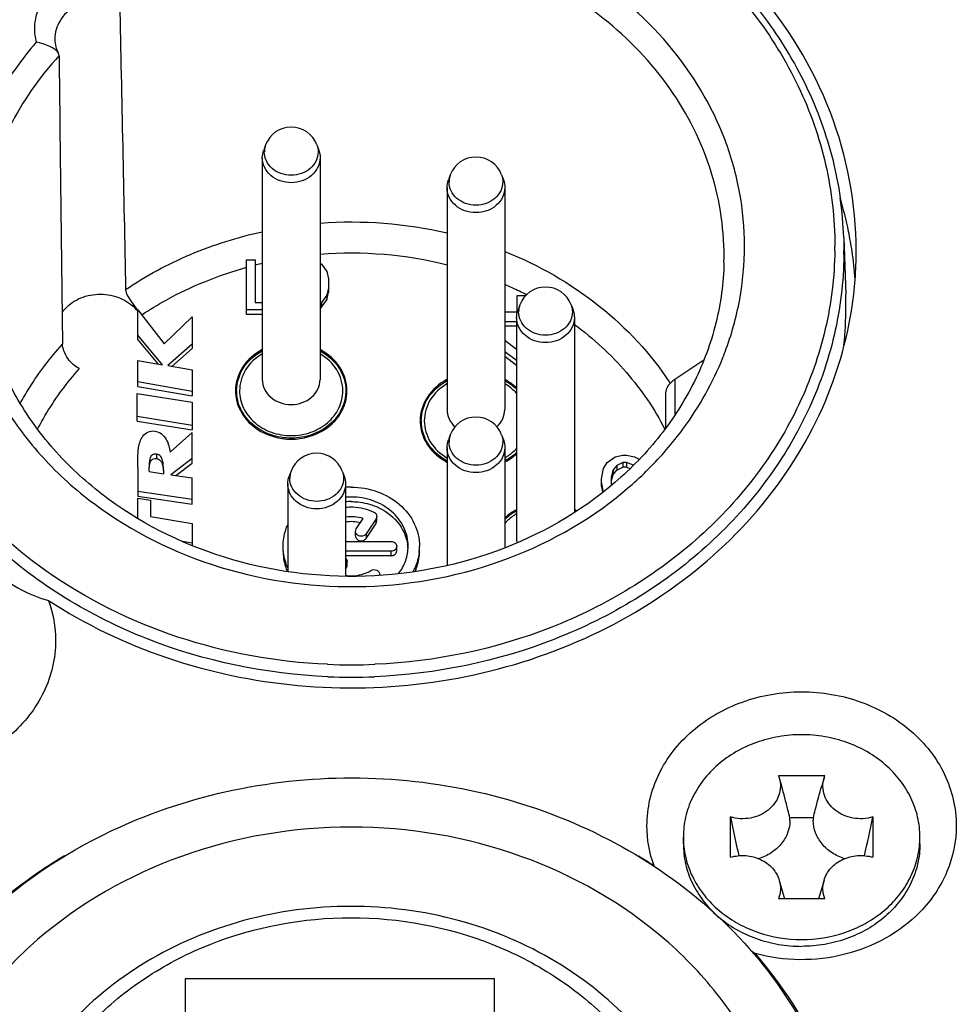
# Model space of a CAD drawing. Header units: millimetres. Extents: x 0 to 420, y 0 to 297.
# Tile 107 of 114: x 357.29 to 361.41, y 191.12 to 195.45. Entities that reach past the tile are written whole.
import ezdxf

# ---------------------------------------------------------------- set-up
doc = ezdxf.new("R2010")
doc.units = ezdxf.units.MM
doc.header["$LTSCALE"] = 23.1
doc.layers.get('0').update_dxf_attribs({"linetype": 'CONTINUOUS'})
doc.layers.add('02___PRT_ALL_AXES', color=7, linetype='CONTINUOUS')

msp = doc.modelspace()

# ---------------------------------------------------------------- linework, layer by layer
at = {"color": 7, "linetype": 'CONTINUOUS'}
for p, q in [((358.3736, 194.8978), (358.3652, 194.8751)), ((358.5986, 194.8978), (358.6071, 194.8751)), ((358.3591, 194.8415), (358.3591, 193.8661)), ((358.6131, 194.8415), (358.6131, 193.8661)), ((359.1856, 194.7662), (359.1772, 194.7435)), ((359.4106, 194.7662), (359.4191, 194.7435)), ((359.1711, 194.7099), (359.1711, 193.7345)), ((359.4251, 194.7099), (359.4251, 193.7345)), ((360.9152, 194.49), (360.9239, 194.2398)), ((360.9152, 194.49), (360.9161, 194.4333)), ((358.2901, 194.1521), (358.2901, 194.393)), ((358.2901, 194.393), (358.3284, 194.393)), ((358.3284, 194.393), (358.3284, 194.2046)), ((358.6131, 194.3775), (358.6195, 194.3735)), ((358.6195, 194.3735), (358.6425, 194.341)), ((358.6425, 194.341), (358.6501, 194.3085)), ((358.6501, 194.3085), (358.6501, 194.2496)), ((358.6501, 194.2696), (358.6425, 194.2371)), ((358.6425, 194.2371), (358.6195, 194.2046)), ((358.6195, 194.1846), (358.6425, 194.2171)), ((358.6425, 194.2171), (358.6501, 194.2496)), ((358.6425, 194.2371), (358.6425, 194.2171)), ((359.4799, 194.1635), (359.4799, 194.2356)), ((359.4799, 194.2356), (359.5177, 194.2356)), ((360.9249, 194.1829), (360.9239, 194.2398)), ((357.8115, 194.0411), (357.8115, 194.1723)), ((357.8115, 194.1723), (357.9279, 194.0224)), ((358.3591, 194.1721), (358.2901, 194.1721)), ((358.3284, 194.2046), (358.3591, 194.2046)), ((358.6195, 194.2046), (358.6131, 194.2006)), ((358.6131, 194.1806), (358.6195, 194.1846)), ((358.6195, 194.2046), (358.6195, 194.1846)), ((359.4916, 194.1946), (359.4832, 194.1719)), ((359.7166, 194.1946), (359.7251, 194.1719)), ((357.9279, 194.0224), (358.0501, 194.1414)), ((358.0501, 194.1414), (358.0501, 194.0023)), ((358.3591, 194.1521), (358.2901, 194.1521)), ((359.4251, 194.1635), (359.4799, 194.1635)), ((359.4771, 194.1383), (359.4771, 193.1629)), ((359.7311, 194.1383), (359.7311, 193.2818)), ((359.4771, 194.1202), (359.4251, 194.1202)), ((359.4771, 194.1002), (359.4251, 194.1002)), ((357.9197, 193.9313), (357.8115, 194.0611)), ((357.8115, 194.0411), (357.9002, 193.9348)), ((358.0501, 194.0223), (357.9431, 193.9272)), ((357.9619, 193.9239), (358.0501, 194.0023)), ((359.4251, 194.0391), (359.4771, 193.9996)), ((359.4771, 193.9491), (359.4251, 193.9883)), ((359.4251, 193.9683), (359.4771, 193.9291)), ((357.8115, 193.8361), (357.8115, 193.9505)), ((357.8115, 193.9505), (357.9197, 193.9313)), ((357.9431, 193.9272), (358.0501, 193.9082)), ((360.3003, 193.9512), (360.1725, 193.8664)), ((358.0501, 193.9082), (358.0501, 193.7938)), ((358.0501, 193.8138), (357.8115, 193.8561)), ((357.8115, 193.8361), (358.0501, 193.7938)), ((360.1512, 193.8511), (360.1521, 193.8498)), ((360.1512, 193.8511), (360.1521, 193.8498)), ((360.1725, 193.8664), (360.1725, 193.7111)), ((357.8091, 193.6837), (357.8091, 193.8052)), ((357.8091, 193.8052), (358.0501, 193.766)), ((358.2461, 193.8161), (358.2461, 193.7758)), ((358.7261, 193.8161), (358.7261, 193.7758)), ((360.1322, 193.8062), (360.1322, 193.6522)), ((358.0501, 193.766), (358.0501, 193.6445)), ((358.0501, 193.6645), (357.8091, 193.7037)), ((357.8091, 193.6837), (358.0501, 193.6445)), ((359.0581, 193.6845), (359.0581, 193.6442)), ((357.9539, 193.5463), (358.0501, 193.6335)), ((358.0501, 193.4986), (358.0501, 193.6335)), ((359.1856, 193.623), (359.1772, 193.6003)), ((359.4106, 193.623), (359.4191, 193.6003)), ((359.1711, 193.5667), (359.1711, 193.0488)), ((359.4251, 193.5667), (359.4251, 193.1267)), ((357.8945, 193.5383), (357.8945, 193.5183)), ((359.8757, 193.501), (359.9097, 193.5269)), ((359.9097, 193.5269), (359.9437, 193.5334)), ((359.9437, 193.5334), (359.9608, 193.5334)), ((359.9608, 193.5334), (359.9948, 193.5269)), ((359.9948, 193.5269), (360.0162, 193.5161)), ((357.8115, 193.4798), (357.8115, 193.3536)), ((357.8615, 193.4612), (357.8615, 193.4815)), ((358.0501, 193.5186), (357.9567, 193.4472)), ((357.9786, 193.4439), (358.0501, 193.4986)), ((359.8586, 193.475), (359.8757, 193.501)), ((359.9182, 193.488), (359.9012, 193.4685)), ((359.9437, 193.501), (359.9182, 193.488)), ((359.9182, 193.488), (359.9182, 193.468)), ((359.9182, 193.468), (359.9437, 193.481)), ((359.9437, 193.501), (359.9437, 193.481)), ((359.9608, 193.501), (359.9437, 193.501)), ((359.9608, 193.481), (359.9437, 193.481)), ((359.9608, 193.501), (359.9608, 193.481)), ((359.991, 193.4894), (359.9608, 193.501)), ((359.9608, 193.481), (359.9764, 193.475)), ((357.8615, 193.4612), (357.9243, 193.4519)), ((357.9243, 193.4707), (357.9243, 193.4519)), ((357.9567, 193.4472), (358.0501, 193.4333)), ((358.4856, 193.4637), (358.4772, 193.441)), ((358.7106, 193.4637), (358.7191, 193.441)), ((359.8501, 193.4295), (359.8586, 193.475)), ((359.9012, 193.4685), (359.8927, 193.436)), ((359.8927, 193.416), (359.9012, 193.4485)), ((359.8927, 193.436), (359.8927, 193.41)), ((359.9012, 193.4685), (359.9012, 193.4485)), ((359.9012, 193.4485), (359.9182, 193.468)), ((358.0501, 193.3182), (358.0501, 193.4333)), ((358.4711, 193.4074), (358.4711, 193.0219)), ((358.7251, 193.4074), (358.7251, 193.0014)), ((359.8501, 193.3965), (359.8501, 193.4295)), ((359.8586, 193.3711), (359.8501, 193.4165)), ((359.8501, 193.3965), (359.8551, 193.3702)), ((359.8927, 193.41), (359.895, 193.4012)), ((358.0501, 193.3382), (357.8115, 193.3736)), ((357.8115, 193.3536), (358.0501, 193.3182)), ((357.8115, 193.2549), (357.8115, 193.3447)), ((357.8115, 193.3447), (357.8679, 193.3353)), ((357.8679, 193.3353), (357.8679, 193.2639)), ((357.8679, 193.2639), (358.0501, 193.2336)), ((358.8626, 193.2442), (358.8626, 193.2642)), ((358.0501, 193.2336), (358.0501, 193.1365)), ((358.7722, 193.2094), (358.8024, 193.2547)), ((358.8593, 193.2533), (358.8155, 193.1877)), ((358.8155, 193.1677), (358.8593, 193.2333)), ((358.8593, 193.2333), (358.8593, 193.2533)), ((358.7689, 193.1785), (358.7689, 193.1985)), ((358.8155, 193.1877), (358.8155, 193.1677)), ((358.0501, 193.1466), (358.0079, 193.1536)), ((358.7251, 193.1546), (358.9251, 193.1546)), ((358.9501, 193.1129), (358.9501, 193.1329)), ((358.9251, 193.1113), (358.7251, 193.1113)), ((358.9251, 193.0913), (358.7251, 193.0913)), ((358.9251, 193.0913), (358.9251, 193.1113)), ((358.7281, 193.0566), (358.7249, 193.0518)), ((358.7281, 193.0366), (358.7281, 193.0566)), ((358.7315, 193.0475), (358.7315, 193.0675)), ((358.7251, 193.0321), (358.7281, 193.0366)), ((358.6463, 192.6139), (358.6445, 192.614)), ((358.6463, 192.6152), (358.6446, 192.6152)), ((358.8556, 192.615), (358.8539, 192.615)), ((358.8556, 192.614), (358.854, 192.6139)), ((360.6279, 192.1255), (360.6317, 192.1144)), ((360.6279, 192.1255), (360.8323, 192.1255)), ((360.6317, 192.1144), (360.6417, 192.0798)), ((360.8285, 192.1144), (360.8185, 192.0798)), ((360.8285, 192.1144), (360.8323, 192.1255)), ((360.4167, 191.7656), (360.4167, 191.9426)), ((360.7817, 191.939), (360.6786, 191.939)), ((361.0435, 191.9426), (361.0435, 191.7656)), ((360.2101, 191.8241), (360.2101, 191.8541)), ((361.2501, 191.8241), (361.2501, 191.8541)), ((360.6317, 191.6641), (360.6553, 191.5827)), ((360.8285, 191.6641), (360.805, 191.5827)), ((360.8323, 191.5827), (360.6279, 191.5827)), ((358.0201, 191.2313), (358.0201, 189.1875)), ((359.3801, 191.2313), (358.0201, 191.2313)), ((359.3801, 189.1875), (359.3801, 191.2313))]:
    msp.add_line(p, q, dxfattribs=at)
for centre, radius, start, end in [((783.7649, 199.6312), 426.3212, 180.58348, 180.753948), ((358.4861, 194.8561), 0.12, 20.3223, 159.6777), ((358.4571, 194.8665), 0.0891, 169.6091, 179.9574), ((358.4594, 194.866), 0.0915, 159.6976, 169.6077), ((359.2981, 194.7245), 0.12, 20.3223, 159.6777), ((359.2691, 194.7348), 0.0891, 169.6091, 179.9574), ((359.2714, 194.7344), 0.0915, 159.6976, 169.6077), ((359.2748, 194.4324), 1.6414, 2.0086, 8.1348), ((358.7499, 192.7039), 1.8537, 76.8574, 94.2335), ((359.2816, 194.4529), 1.5946, 359.3135, 360), ((359.2916, 194.4333), 1.6246, 359.3135, 360), ((359.3047, 194.433), 1.6654, 355.6348, 359.996), ((358.7499, 192.6835), 1.738, 75.9649, 94.5167), ((358.7405, 192.7323), 1.6883, 103.9601, 104.1267), ((358.7419, 192.7266), 1.6942, 103.0656, 103.9597), ((358.7896, 192.8136), 1.6016, 64.0913, 66.6044), ((359.6041, 194.1529), 0.12, 20.3223, 159.6777), ((358.7972, 192.8293), 1.5842, 62.8374, 64.0884), ((357.6693, 194.0529), 0.1822, 38.6644, 49.1641), ((359.5751, 194.1633), 0.0891, 169.6091, 179.9574), ((359.5774, 194.1628), 0.0915, 159.6976, 169.6077), ((359.2903, 194.1831), 1.6345, 354.1661, 359.9935), ((359.1185, 194.4689), 1.3629, 338.2342, 338.7686), ((359.1216, 194.4677), 1.3595, 338.7687, 339.3483), ((358.4267, 193.8163), 0.1856, 180.0455, 192.6171), ((358.5445, 193.7657), 0.1867, 8.8562, 12.6166), ((358.5445, 193.8165), 0.1867, 347.3834, 351.1438), ((358.5466, 193.8162), 0.1845, 351.14, 359.9816), ((358.4288, 193.8167), 0.1877, 192.6125, 195.5107), ((358.4294, 193.8169), 0.1884, 195.5099, 196.8322), ((358.543, 193.8168), 0.1882, 342.6427, 347.3807), ((359.2981, 193.5813), 0.12, 20.3223, 159.6777), ((359.2387, 193.6846), 0.1856, 180.0455, 192.6171), ((359.2408, 193.6851), 0.1877, 192.6125, 195.5107), ((359.2414, 193.6853), 0.1884, 195.5099, 196.8322), ((359.2691, 193.5917), 0.0891, 169.6091, 179.9574), ((359.2714, 193.5912), 0.0915, 159.6976, 169.6077), ((358.5981, 193.422), 0.12, 20.3223, 159.6777), ((358.931, 194.598), 1.592, 310.9341, 319.1446), ((358.5691, 193.4323), 0.0891, 169.6091, 179.9574), ((358.5714, 193.4319), 0.0915, 159.6976, 169.6077), ((358.7501, 193.0471), 0.3456, 90.0038, 94.1574), ((358.7501, 193.0616), 0.2878, 90.0062, 94.9977), ((358.7501, 193.0416), 0.2878, 90.0062, 94.9977), ((359.6137, 193.0708), 0.2525, 59.6683, 62.263), ((359.6137, 193.0718), 0.2471, 60.0428, 61.5595), ((358.8111, 193.1127), 0.189, 3.0914, 8.7569), ((358.8245, 193.133), 0.2257, 352.4853, 359.9839), ((359.5728, 193.163), 0.0957, 180.0309, 189.2775), ((358.8566, 193.0088), 0.0189, 347.7239, 359.9363), ((358.7501, 195.0683), 2.4566, 267.5766, 272.4228), ((358.7501, 195.0602), 2.5028, 267.6435, 272.3559), ((375.563, 195.1359), 15.4792, 191.9054, 192.55035), ((360.5223, 191.9293), 0.1566, 359.2751, 3.5612), ((360.9379, 191.9293), 0.1566, 176.4388, 180.7249), ((345.8973, 195.1359), 15.4792, 347.44965, 348.0946), ((360.6005, 191.8541), 0.3904, 180.0026, 184.4029), ((360.8597, 191.8541), 0.3904, 355.5971, 359.9974), ((360.6014, 191.8542), 0.3913, 184.4019, 184.7211), ((360.8589, 191.8542), 0.3913, 355.2789, 355.5981), ((358.6356, 189.8532), 2.235, 120.8608, 124.2793), ((358.8636, 189.8512), 2.2372, 57.0261, 59.0641), ((362.1392, 193.7552), 2.9022, 235.7049, 236.2487)]:
    msp.add_arc(centre, radius, start, end, dxfattribs=at)
for points, knots in [([(360.0812, 195.9715), (359.9151, 196.0794), (359.5481, 196.2532), (358.9493, 196.3722), (358.3356, 196.3465), (357.7523, 196.1776), (357.242, 195.8771), (356.8434, 195.4651), (356.5888, 194.9716), (356.5301, 194.6102), (356.5301, 194.4329)], [0, 0, 0, 0, 0.127836, 0.258731, 0.390432, 0.520477, 0.646822, 0.768405, 0.885545, 1, 1, 1, 1]), ([(356.6006, 194.6647), (356.6168, 194.7779), (356.6735, 195.0033), (356.8263, 195.3197), (357.0419, 195.6064), (357.4062, 195.9397), (357.9791, 196.2346), (358.7501, 196.3544), (359.5212, 196.2346), (360.094, 195.9396), (360.4583, 195.6064), (360.674, 195.3197), (360.8268, 195.0033), (360.8835, 194.7779), (360.8996, 194.6647)], [0, 0, 0, 0, 0.058312, 0.117543, 0.178087, 0.240145, 0.368159, 0.5, 0.631842, 0.759855, 0.821914, 0.882457, 0.941688, 1, 1, 1, 1]), ([(356.6242, 194.472), (356.6256, 194.5922), (356.6562, 194.8345), (356.7826, 195.1813), (356.9844, 195.4995), (357.3464, 195.8733), (357.9432, 196.207), (358.7612, 196.3402), (359.5777, 196.1997), (360.1707, 195.8606), (360.5283, 195.4836), (360.7263, 195.1635), (360.8485, 194.8156), (360.8761, 194.573), (360.8761, 194.4529)], [0, 0, 0, 0, 0.058158, 0.117059, 0.177282, 0.239169, 0.367436, 0.500241, 0.632979, 0.76108, 0.822874, 0.883016, 0.941862, 1, 1, 1, 1]), ([(360.3938, 193.9882), (360.4218, 194.0626), (360.4647, 194.2161), (360.4864, 194.4536), (360.4644, 194.6912), (360.3774, 195.0016), (360.1607, 195.362), (359.8341, 195.6374), (359.5255, 195.7982), (359.2721, 195.8869), (359.0058, 195.9401), (358.6434, 195.9618), (358.1942, 195.897), (357.8632, 195.7482), (357.7151, 195.6523)], [0, 0, 0, 0, 0.058258, 0.116048, 0.17384, 0.232102, 0.351142, 0.475558, 0.539954, 0.605429, 0.671667, 0.738289, 0.870734, 1, 1, 1, 1]), ([(360.3888, 194.3809), (360.3918, 194.5144), (360.3528, 194.7876), (360.1652, 195.1618), (359.8661, 195.4737), (359.481, 195.6999), (359.0402, 195.8245), (358.5773, 195.8388), (358.1278, 195.7419), (357.8545, 195.6049), (357.7318, 195.5206)], [0, 0, 0, 0, 0.114453, 0.231534, 0.353118, 0.479569, 0.609776, 0.741587, 0.872433, 1, 1, 1, 1]), ([(357.7151, 195.6523), (357.6673, 195.6623), (357.5676, 195.6611), (357.4568, 195.6065), (357.3947, 195.5375), (357.365, 195.4776), (357.3539, 195.413), (357.3594, 195.3699), (357.3651, 195.3493)], [0, 0, 0, 0, 0.266399, 0.524165, 0.647501, 0.766742, 0.883455, 1, 1, 1, 1]), ([(360.9701, 194.4329), (360.9701, 194.6389), (360.8902, 195.0608), (360.6657, 195.4251), (360.5268, 195.5857)], [0, 0, 0, 0, 0.492408, 1, 1, 1, 1]), ([(357.7181, 195.5251), (357.6878, 195.5351), (357.6227, 195.5419), (357.5317, 195.5128), (357.4643, 195.4496), (357.447, 195.3911), (357.447, 195.3632)], [0, 0, 0, 0, 0.263798, 0.52389, 0.768965, 1, 1, 1, 1]), ([(357.7318, 195.5201), (357.7365, 195.3105), (357.7451, 194.8911), (357.754, 194.4716), (357.7581, 194.2617)], [0, 0, 0, 0, 0.499655, 1, 1, 1, 1]), ([(357.3651, 195.3493), (357.3014, 195.2754), (357.189, 195.1168), (357.0732, 194.8523), (357.0164, 194.5732), (357.0211, 194.2896), (357.0871, 194.0121), (357.2116, 193.7505), (357.3901, 193.5142), (357.6938, 193.241), (358.1728, 193.0044), (358.814, 192.9221), (359.4467, 193.0442), (359.8184, 193.2602), (359.974, 193.3953)], [0, 0, 0, 0, 0.060592, 0.119803, 0.178112, 0.236136, 0.294545, 0.353943, 0.414772, 0.477251, 0.606392, 0.739422, 0.872003, 1, 1, 1, 1]), ([(357.4629, 195.3007), (357.4596, 195.307), (357.4475, 195.3187), (357.4151, 195.3369), (357.3858, 195.3456), (357.3651, 195.3493)], [0, 0, 0, 0, 0.192687, 0.43633, 1, 1, 1, 1]), ([(357.447, 195.3632), (357.447, 195.3579), (357.4484, 195.3363), (357.4553, 195.3151), (357.463, 195.3006)], [0, 0, 0, 0, 0.244196, 1, 1, 1, 1]), ([(357.4659, 195.2903), (357.3798, 195.1963), (357.2335, 194.9879), (357.1518, 194.7461), (357.1302, 194.6243)], [0, 0, 0, 0, 0.507414, 1, 1, 1, 1]), ([(358.6043, 194.8665), (358.6043, 194.8531), (358.5978, 194.8254), (358.5709, 194.7915), (358.5317, 194.7693), (358.4861, 194.7616), (358.4405, 194.7693), (358.4014, 194.7915), (358.3744, 194.8254), (358.3679, 194.8531), (358.3679, 194.8665)], [0, 0, 0, 0, 0.116624, 0.238299, 0.366837, 0.5, 0.633163, 0.761701, 0.883376, 1, 1, 1, 1]), ([(358.6131, 194.8415), (358.6131, 194.8271), (358.6061, 194.7973), (358.5772, 194.7609), (358.5351, 194.737), (358.4861, 194.7288), (358.4371, 194.737), (358.395, 194.7609), (358.3661, 194.7973), (358.3591, 194.8271), (358.3591, 194.8415)], [0, 0, 0, 0, 0.116621, 0.2383, 0.366836, 0.5, 0.633164, 0.7617, 0.883379, 1, 1, 1, 1]), ([(359.4163, 194.7349), (359.4163, 194.7215), (359.4098, 194.6938), (359.3829, 194.6599), (359.3437, 194.6377), (359.2981, 194.63), (359.2525, 194.6377), (359.2134, 194.6599), (359.1864, 194.6938), (359.1799, 194.7215), (359.1799, 194.7349)], [0, 0, 0, 0, 0.116624, 0.238299, 0.366837, 0.5, 0.633163, 0.761701, 0.883376, 1, 1, 1, 1]), ([(359.4251, 194.7099), (359.4251, 194.6955), (359.4181, 194.6657), (359.3892, 194.6292), (359.3471, 194.6054), (359.2981, 194.5971), (359.2491, 194.6054), (359.207, 194.6292), (359.1781, 194.6657), (359.1711, 194.6955), (359.1711, 194.7099)], [0, 0, 0, 0, 0.116621, 0.2383, 0.366836, 0.5, 0.633164, 0.7617, 0.883379, 1, 1, 1, 1]), ([(357.7581, 194.2617), (357.8476, 194.3223), (358.0413, 194.4266), (358.2511, 194.4925), (358.359, 194.5159)], [0, 0, 0, 0, 0.494636, 1, 1, 1, 1]), ([(358.6472, 192.5595), (358.3761, 192.5707), (357.9703, 192.6544), (357.4905, 192.8934), (357.177, 193.1273), (356.9199, 193.4089), (356.7287, 193.7283), (356.6107, 194.0739), (356.5841, 194.3142), (356.5841, 194.4333)], [0, 0, 0, 0, 0.265368, 0.395329, 0.522154, 0.645576, 0.765817, 0.883581, 1, 1, 1, 1]), ([(357.4079, 193.025), (357.2881, 193.1095), (357.0688, 193.3013), (356.8169, 193.6508), (356.6598, 194.041), (356.6241, 194.3167), (356.6241, 194.4529)], [0, 0, 0, 0, 0.26034, 0.512584, 0.758167, 1, 1, 1, 1]), ([(360.876, 194.4338), (360.8746, 194.3179), (360.8461, 194.0841), (360.7282, 193.7486), (360.5397, 193.4388), (360.2006, 193.0709), (359.6385, 192.7319), (359.1196, 192.6253), (358.8556, 192.614)], [0, 0, 0, 0, 0.116528, 0.23445, 0.354864, 0.478449, 0.734457, 1, 1, 1, 1]), ([(360.916, 194.4138), (360.9146, 194.2955), (360.8855, 194.057), (360.765, 193.7148), (360.5725, 193.3988), (360.3154, 193.1204), (360.0028, 192.8893), (359.5255, 192.6533), (359.1224, 192.5706), (358.853, 192.5595)], [0, 0, 0, 0, 0.116398, 0.234191, 0.35448, 0.477944, 0.604785, 0.734729, 1, 1, 1, 1]), ([(359.4257, 194.429), (359.574, 194.3697), (359.8502, 194.2127), (360.0673, 193.9791), (360.1512, 193.8511)], [0, 0, 0, 0, 0.51077, 1, 1, 1, 1]), ([(360.3888, 194.3809), (360.3868, 194.2912), (360.3624, 194.1104), (360.2664, 193.8514), (360.1145, 193.6129), (359.842, 193.3306), (359.3923, 193.0755), (358.7734, 192.9664), (358.1513, 193.0607), (357.6938, 193.3048), (357.4123, 193.5803), (357.2527, 193.815), (357.1483, 194.0715), (357.1179, 194.2519), (357.1129, 194.3416)], [0, 0, 0, 0, 0.057468, 0.115803, 0.175639, 0.237332, 0.365761, 0.499247, 0.632928, 0.761853, 0.823831, 0.883923, 0.942444, 1, 1, 1, 1]), ([(357.8287, 194.1501), (357.8635, 194.1733), (358.0082, 194.2613), (358.1672, 194.3254), (358.2901, 194.3595)], [0, 0, 0, 0, 0.246728, 1, 1, 1, 1]), ([(357.419, 192.8943), (357.5802, 192.7897), (357.9351, 192.6198), (358.5144, 192.4981), (359.1103, 192.5125), (359.6812, 192.6623), (360.1879, 192.9378), (360.5943, 193.3214), (360.8701, 193.7872), (360.9522, 194.1341), (360.9653, 194.3063)], [0, 0, 0, 0, 0.127433, 0.257882, 0.389254, 0.519228, 0.645815, 0.767866, 0.885455, 1, 1, 1, 1]), ([(357.7581, 194.2617), (357.7582, 194.2522), (357.768, 194.2305), (357.7808, 194.2121), (357.7885, 194.2013)], [0, 0, 0, 0, 0.417715, 1, 1, 1, 1]), ([(357.4785, 194.1615), (357.495, 194.1838), (357.5403, 194.2215), (357.6253, 194.246), (357.714, 194.2375), (357.7669, 194.2093), (357.7885, 194.1907)], [0, 0, 0, 0, 0.24099, 0.494935, 0.751894, 1, 1, 1, 1]), ([(359.7311, 194.1383), (359.7311, 194.1239), (359.7241, 194.0941), (359.6952, 194.0577), (359.6531, 194.0338), (359.6041, 194.0255), (359.5551, 194.0338), (359.513, 194.0577), (359.4841, 194.0941), (359.4771, 194.1239), (359.4771, 194.1383)], [0, 0, 0, 0, 0.116621, 0.2383, 0.366836, 0.5, 0.633164, 0.7617, 0.883379, 1, 1, 1, 1]), ([(359.7223, 194.1633), (359.7223, 194.1499), (359.7158, 194.1222), (359.6889, 194.0883), (359.6497, 194.0661), (359.6041, 194.0584), (359.5585, 194.0661), (359.5194, 194.0883), (359.4924, 194.1222), (359.4859, 194.1499), (359.4859, 194.1633)], [0, 0, 0, 0, 0.116624, 0.238299, 0.366837, 0.5, 0.633163, 0.761701, 0.883376, 1, 1, 1, 1]), ([(359.7316, 194.108), (359.8149, 194.0463), (359.9667, 193.9072), (360.0832, 193.7369), (360.1293, 193.6476)], [0, 0, 0, 0, 0.507824, 1, 1, 1, 1]), ([(357.2948, 193.7609), (357.3075, 193.7841), (357.3617, 193.8762), (357.4268, 193.9618), (357.4807, 194.0215)], [0, 0, 0, 0, 0.247441, 1, 1, 1, 1]), ([(357.5056, 193.9564), (357.4978, 193.9674), (357.487, 193.9884), (357.4808, 194.0115), (357.4807, 194.0215)], [0, 0, 0, 0, 0.5741, 1, 1, 1, 1]), ([(358.359, 193.9975), (358.3248, 193.9795), (358.2649, 193.9285), (358.2411, 193.8524), (358.2411, 193.8161)], [0, 0, 0, 0, 0.516023, 1, 1, 1, 1]), ([(358.7311, 193.8161), (358.7311, 193.8524), (358.7073, 193.9285), (358.6474, 193.9795), (358.6132, 193.9975)], [0, 0, 0, 0, 0.483963, 1, 1, 1, 1]), ([(358.2461, 193.8161), (358.2461, 193.8512), (358.2688, 193.9248), (358.3261, 193.9746), (358.3589, 193.9924)], [0, 0, 0, 0, 0.484275, 1, 1, 1, 1]), ([(358.3589, 193.9789), (358.3296, 193.9617), (358.2789, 193.915), (358.2591, 193.8481), (358.2591, 193.8161)], [0, 0, 0, 0, 0.514916, 1, 1, 1, 1]), ([(358.6134, 193.9924), (358.6462, 193.9746), (358.7034, 193.9247), (358.7261, 193.8512), (358.7261, 193.8161)], [0, 0, 0, 0, 0.515724, 1, 1, 1, 1]), ([(358.7131, 193.8161), (358.7131, 193.8481), (358.6933, 193.915), (358.6426, 193.9617), (358.6134, 193.9789)], [0, 0, 0, 0, 0.485088, 1, 1, 1, 1]), ([(360.1351, 193.5566), (360.1616, 193.5872), (360.2609, 193.712), (360.3401, 193.8531), (360.3842, 193.9636)], [0, 0, 0, 0, 0.254155, 1, 1, 1, 1]), ([(357.371, 193.6478), (357.3833, 193.6715), (357.4361, 193.766), (357.5011, 193.8535), (357.5554, 193.9142)], [0, 0, 0, 0, 0.247292, 1, 1, 1, 1]), ([(358.3591, 193.8661), (358.3591, 193.8517), (358.3661, 193.8219), (358.395, 193.7855), (358.4371, 193.7616), (358.4861, 193.7534), (358.5351, 193.7616), (358.5772, 193.7855), (358.6061, 193.8219), (358.6131, 193.8517), (358.6131, 193.8661)], [0, 0, 0, 0, 0.116621, 0.2383, 0.366836, 0.5, 0.633164, 0.7617, 0.883379, 1, 1, 1, 1]), ([(359.171, 193.8659), (359.1368, 193.8479), (359.0769, 193.7969), (359.0531, 193.7207), (359.0531, 193.6845)], [0, 0, 0, 0, 0.516023, 1, 1, 1, 1]), ([(359.0581, 193.6845), (359.0581, 193.7195), (359.0808, 193.7931), (359.1381, 193.843), (359.1709, 193.8607)], [0, 0, 0, 0, 0.484275, 1, 1, 1, 1]), ([(359.1709, 193.8473), (359.1416, 193.8301), (359.0909, 193.7834), (359.0711, 193.7164), (359.0711, 193.6845)], [0, 0, 0, 0, 0.514916, 1, 1, 1, 1]), ([(359.4774, 193.8291), (359.4735, 193.8327), (359.4574, 193.8466), (359.4394, 193.8584), (359.4252, 193.8659)], [0, 0, 0, 0, 0.246735, 1, 1, 1, 1]), ([(359.4254, 193.8607), (359.4302, 193.8581), (359.4488, 193.8472), (359.466, 193.8338), (359.4775, 193.8225)], [0, 0, 0, 0, 0.253911, 1, 1, 1, 1]), ([(359.4772, 193.8053), (359.4735, 193.8094), (359.458, 193.8253), (359.4399, 193.8388), (359.4254, 193.8473)], [0, 0, 0, 0, 0.24622, 1, 1, 1, 1]), ([(360.1725, 193.8664), (360.161, 193.8588), (360.1415, 193.8423), (360.1322, 193.8173), (360.1322, 193.8062)], [0, 0, 0, 0, 0.553097, 1, 1, 1, 1]), ([(358.4871, 193.6083), (358.4559, 193.6082), (358.3941, 193.6184), (358.3143, 193.6634), (358.2594, 193.7324), (358.2461, 193.7888), (358.2461, 193.8161)], [0, 0, 0, 0, 0.266311, 0.52341, 0.766792, 1, 1, 1, 1]), ([(358.2591, 193.8161), (358.2591, 193.7904), (358.2716, 193.7371), (358.3233, 193.672), (358.3986, 193.6293), (358.4861, 193.6146), (358.5737, 193.6293), (358.6489, 193.672), (358.7006, 193.7371), (358.7131, 193.7904), (358.7131, 193.8161)], [0, 0, 0, 0, 0.116619, 0.238302, 0.366833, 0.499992, 0.633152, 0.761687, 0.883377, 1, 1, 1, 1]), ([(358.7261, 193.8161), (358.7261, 193.789), (358.713, 193.7328), (358.6586, 193.664), (358.5794, 193.6189), (358.518, 193.6084), (358.4871, 193.6083)], [0, 0, 0, 0, 0.233277, 0.47664, 0.733673, 1, 1, 1, 1]), ([(358.2491, 193.7623), (358.256, 193.7396), (358.2792, 193.6954), (358.3544, 193.6263), (358.4341, 193.6039), (358.4861, 193.6039)], [0, 0, 0, 0, 0.236155, 0.483156, 1, 1, 1, 1]), ([(358.4861, 193.6039), (358.5378, 193.6039), (358.6171, 193.6261), (358.6921, 193.6944), (358.7156, 193.7381), (358.7226, 193.7607)], [0, 0, 0, 0, 0.516727, 0.763769, 1, 1, 1, 1]), ([(359.1711, 193.7345), (359.1711, 193.7205), (359.1777, 193.6916), (359.1956, 193.6682), (359.2064, 193.6584)], [0, 0, 0, 0, 0.489859, 1, 1, 1, 1]), ([(359.3898, 193.6584), (359.4006, 193.6682), (359.4185, 193.6916), (359.4251, 193.7205), (359.4251, 193.7345)], [0, 0, 0, 0, 0.510142, 1, 1, 1, 1]), ([(359.1709, 193.5083), (359.1381, 193.526), (359.0808, 193.5759), (359.0581, 193.6494), (359.0581, 193.6845)], [0, 0, 0, 0, 0.515724, 1, 1, 1, 1]), ([(359.0711, 193.6845), (359.0711, 193.6525), (359.0909, 193.5856), (359.1416, 193.5389), (359.1709, 193.5217)], [0, 0, 0, 0, 0.485088, 1, 1, 1, 1]), ([(357.8153, 193.5661), (357.8167, 193.575), (357.8206, 193.5928), (357.8327, 193.6181), (357.8549, 193.6385), (357.8759, 193.641), (357.8859, 193.6394)], [0, 0, 0, 0, 0.237857, 0.47961, 0.732579, 1, 1, 1, 1]), ([(357.8859, 193.6394), (357.8968, 193.6378), (357.9177, 193.6293), (357.9377, 193.604), (357.9487, 193.5756), (357.9526, 193.556), (357.9539, 193.5463)], [0, 0, 0, 0, 0.266791, 0.518166, 0.760707, 1, 1, 1, 1]), ([(359.0611, 193.6307), (359.0692, 193.604), (359.0984, 193.5526), (359.145, 193.5168), (359.171, 193.5031)], [0, 0, 0, 0, 0.486633, 1, 1, 1, 1]), ([(357.8115, 193.4798), (357.8115, 193.4942), (357.812, 193.523), (357.8131, 193.5519), (357.8153, 193.5661)], [0, 0, 0, 0, 0.499818, 1, 1, 1, 1]), ([(359.4251, 193.5667), (359.4251, 193.5523), (359.4181, 193.5225), (359.3892, 193.4861), (359.3471, 193.4622), (359.2981, 193.454), (359.2491, 193.4622), (359.207, 193.4861), (359.1781, 193.5225), (359.1711, 193.5523), (359.1711, 193.5667)], [0, 0, 0, 0, 0.116621, 0.2383, 0.366836, 0.5, 0.633164, 0.7617, 0.883379, 1, 1, 1, 1]), ([(359.4163, 193.5918), (359.4163, 193.5784), (359.4098, 193.5506), (359.3829, 193.5167), (359.3437, 193.4945), (359.2981, 193.4868), (359.2525, 193.4945), (359.2134, 193.5167), (359.1864, 193.5506), (359.1799, 193.5784), (359.1799, 193.5918)], [0, 0, 0, 0, 0.116624, 0.238299, 0.366837, 0.5, 0.633163, 0.761701, 0.883376, 1, 1, 1, 1]), ([(357.8945, 193.5383), (357.8878, 193.5393), (357.8725, 193.5374), (357.8642, 193.518), (357.8618, 193.4999), (357.8615, 193.4876), (357.8615, 193.4815)], [0, 0, 0, 0, 0.270244, 0.516426, 0.758408, 1, 1, 1, 1]), ([(357.9243, 193.4707), (357.9243, 193.4772), (357.9239, 193.4902), (357.9213, 193.5095), (357.9145, 193.5292), (357.9015, 193.5373), (357.8945, 193.5383)], [0, 0, 0, 0, 0.243168, 0.487001, 0.735558, 1, 1, 1, 1]), ([(359.4775, 193.5464), (359.4737, 193.5427), (359.4577, 193.5282), (359.4396, 193.516), (359.4253, 193.5082)], [0, 0, 0, 0, 0.246595, 1, 1, 1, 1]), ([(359.4253, 193.5031), (359.4301, 193.5056), (359.4486, 193.5162), (359.4658, 193.5291), (359.4774, 193.5399)], [0, 0, 0, 0, 0.253703, 1, 1, 1, 1]), ([(359.4254, 193.5217), (359.4303, 193.5246), (359.4491, 193.5365), (359.4661, 193.5513), (359.4772, 193.5636)], [0, 0, 0, 0, 0.254458, 1, 1, 1, 1]), ([(357.8632, 193.4886), (357.8637, 193.4924), (357.8653, 193.5), (357.87, 193.5114), (357.881, 193.5191), (357.8901, 193.5189), (357.8945, 193.5183)], [0, 0, 0, 0, 0.235404, 0.474796, 0.728028, 1, 1, 1, 1]), ([(357.8945, 193.5183), (357.9002, 193.5175), (357.9109, 193.5122), (357.9189, 193.4975), (357.9224, 193.4822), (357.9235, 193.4719), (357.9238, 193.4668)], [0, 0, 0, 0, 0.267172, 0.516825, 0.759131, 1, 1, 1, 1]), ([(358.7251, 193.4074), (358.7251, 193.393), (358.7181, 193.3632), (358.6892, 193.3267), (358.6471, 193.3029), (358.5981, 193.2946), (358.5491, 193.3029), (358.507, 193.3267), (358.4781, 193.3632), (358.4711, 193.393), (358.4711, 193.4074)], [0, 0, 0, 0, 0.116621, 0.2383, 0.366836, 0.5, 0.633164, 0.7617, 0.883379, 1, 1, 1, 1]), ([(358.7163, 193.4324), (358.7163, 193.419), (358.7098, 193.3913), (358.6829, 193.3574), (358.6437, 193.3352), (358.5981, 193.3275), (358.5525, 193.3352), (358.5134, 193.3574), (358.4864, 193.3913), (358.4799, 193.419), (358.4799, 193.4324)], [0, 0, 0, 0, 0.116624, 0.238299, 0.366837, 0.5, 0.633163, 0.761701, 0.883376, 1, 1, 1, 1]), ([(358.7501, 193.3927), (358.789, 193.3927), (358.8659, 193.3798), (358.9653, 193.3234), (359.0336, 193.2373), (359.0501, 193.1669), (359.0501, 193.1329)], [0, 0, 0, 0, 0.266339, 0.5234, 0.766773, 1, 1, 1, 1]), ([(359.0001, 193.1329), (359.0001, 193.1612), (358.9864, 193.2199), (358.9294, 193.2917), (358.8466, 193.3386), (358.7825, 193.3494), (358.7501, 193.3494)], [0, 0, 0, 0, 0.233238, 0.4766, 0.73365, 1, 1, 1, 1]), ([(358.7251, 193.3048), (358.7358, 193.3059), (358.7785, 193.3076), (358.8217, 193.2971), (358.8501, 193.2829)], [0, 0, 0, 0, 0.253433, 1, 1, 1, 1]), ([(358.7501, 193.3294), (358.7596, 193.3294), (358.7973, 193.3276), (358.8346, 193.3182), (358.8605, 193.3072)], [0, 0, 0, 0, 0.252351, 1, 1, 1, 1]), ([(358.8605, 193.3072), (358.8958, 193.2921), (358.959, 193.2478), (358.9925, 193.1769), (358.9979, 193.1415)], [0, 0, 0, 0, 0.516571, 1, 1, 1, 1]), ([(356.9735, 193.2801), (357.0025, 193.2325), (357.0643, 193.1409), (357.1722, 193.023), (357.2927, 192.9391), (357.3783, 192.9058), (357.419, 192.8943)], [0, 0, 0, 0, 0.27727, 0.547593, 0.789657, 1, 1, 1, 1]), ([(358.8501, 193.2829), (358.8537, 193.2811), (358.8601, 193.2759), (358.8626, 193.2679), (358.8626, 193.2642)], [0, 0, 0, 0, 0.516505, 1, 1, 1, 1]), ([(359.4247, 193.251), (359.4285, 193.2547), (359.4445, 193.2692), (359.4626, 193.2814), (359.4769, 193.2892)], [0, 0, 0, 0, 0.246595, 1, 1, 1, 1]), ([(359.477, 193.2943), (359.4722, 193.2918), (359.4537, 193.2812), (359.4365, 193.2683), (359.4248, 193.2575)], [0, 0, 0, 0, 0.253703, 1, 1, 1, 1]), ([(359.4769, 193.2757), (359.472, 193.2728), (359.4532, 193.2609), (359.4362, 193.2461), (359.4251, 193.2338)], [0, 0, 0, 0, 0.254458, 1, 1, 1, 1]), ([(358.4501, 193.1329), (358.4501, 193.1571), (358.4555, 193.1899), (358.4674, 193.2201), (358.4707, 193.2276)], [0, 0, 0, 0, 0.746915, 1, 1, 1, 1]), ([(358.8155, 193.1877), (358.8127, 193.1835), (358.8036, 193.1769), (358.7873, 193.1761), (358.7731, 193.1837), (358.7689, 193.1938), (358.7689, 193.1985)], [0, 0, 0, 0, 0.249495, 0.513488, 0.767229, 1, 1, 1, 1]), ([(358.7689, 193.1785), (358.7689, 193.1738), (358.7731, 193.1637), (358.7873, 193.1561), (358.8036, 193.1569), (358.8127, 193.1635), (358.8155, 193.1677)], [0, 0, 0, 0, 0.23277, 0.486511, 0.750504, 1, 1, 1, 1]), ([(358.4707, 193.0383), (358.4674, 193.0457), (358.4555, 193.0759), (358.4501, 193.1087), (358.4501, 193.1329)], [0, 0, 0, 0, 0.253085, 1, 1, 1, 1]), ([(358.9251, 193.1546), (358.9314, 193.1546), (358.9439, 193.1507), (358.9501, 193.1386), (358.9501, 193.1329)], [0, 0, 0, 0, 0.525317, 1, 1, 1, 1]), ([(358.958, 193.0126), (358.9713, 193.0299), (358.9926, 193.0683), (359.0001, 193.1116), (359.0001, 193.1329)], [0, 0, 0, 0, 0.506459, 1, 1, 1, 1]), ([(358.4501, 193.1129), (358.4501, 193.0897), (358.4551, 193.0584), (358.4659, 193.0293), (358.469, 193.0221)], [0, 0, 0, 0, 0.74715, 1, 1, 1, 1]), ([(358.9251, 193.0913), (358.9314, 193.0913), (358.9439, 193.0951), (358.9501, 193.1073), (358.9501, 193.1129)], [0, 0, 0, 0, 0.525317, 1, 1, 1, 1]), ([(359.0482, 193.1035), (359.0453, 193.0818), (359.0372, 193.0531), (359.0241, 193.0268), (359.0205, 193.0203)], [0, 0, 0, 0, 0.746625, 1, 1, 1, 1]), ([(359.0312, 193.022), (359.0343, 193.0292), (359.0452, 193.0583), (359.0501, 193.0897), (359.0501, 193.1129)], [0, 0, 0, 0, 0.252855, 1, 1, 1, 1]), ([(358.6445, 192.614), (358.4224, 192.6235), (357.9844, 192.7023), (357.5848, 192.9003), (357.4079, 193.025)], [0, 0, 0, 0, 0.506763, 1, 1, 1, 1]), ([(358.7251, 193.0048), (358.7347, 193.0034), (358.7728, 193.001), (358.8118, 193.0118), (358.8362, 193.0265)], [0, 0, 0, 0, 0.254694, 1, 1, 1, 1]), ([(358.8362, 193.0265), (358.8435, 193.031), (358.859, 193.0318), (358.8727, 193.021), (358.8755, 193.0127), (358.8755, 193.0088)], [0, 0, 0, 0, 0.51453, 0.765663, 1, 1, 1, 1]), ([(357.4501, 192.7182), (357.4501, 192.6411), (357.4127, 192.4816), (357.2579, 192.2863), (357.0324, 192.1586), (356.7701, 192.1144), (356.5078, 192.1586), (356.2823, 192.2863), (356.1276, 192.4816), (356.0901, 192.6411), (356.0901, 192.7182)], [0, 0, 0, 0, 0.116612, 0.238301, 0.366836, 0.5, 0.633164, 0.761699, 0.883388, 1, 1, 1, 1]), ([(360.0501, 191.9041), (360.0501, 191.9812), (360.0876, 192.1407), (360.2423, 192.336), (360.4678, 192.4637), (360.7301, 192.5079), (360.9924, 192.4637), (361.2179, 192.336), (361.3727, 192.1407), (361.4101, 191.9812), (361.4101, 191.9041)], [0, 0, 0, 0, 0.116612, 0.238301, 0.366836, 0.5, 0.633164, 0.761699, 0.883388, 1, 1, 1, 1]), ([(360.7301, 192.3044), (360.6962, 192.3044), (360.6285, 192.2987), (360.5307, 192.2731), (360.4404, 192.2316), (360.3611, 192.1755), (360.2957, 192.1069), (360.247, 192.0285), (360.2169, 191.9431), (360.2101, 191.8836), (360.2101, 191.8541)], [0, 0, 0, 0, 0.133645, 0.266026, 0.396059, 0.522952, 0.646356, 0.766446, 0.883939, 1, 1, 1, 1]), ([(361.2501, 191.8541), (361.2501, 191.8836), (361.2433, 191.9431), (361.2132, 192.0285), (361.1645, 192.1069), (361.0992, 192.1755), (361.0198, 192.2316), (360.9295, 192.2731), (360.8318, 192.2987), (360.7641, 192.3044), (360.7301, 192.3044)], [0, 0, 0, 0, 0.116061, 0.233554, 0.353644, 0.477048, 0.603941, 0.733974, 0.866355, 1, 1, 1, 1]), ([(357.7764, 191.9179), (357.9447, 191.9898), (358.3015, 192.0954), (358.8577, 192.1327), (359.4075, 192.0489), (359.9166, 191.8488), (360.3533, 191.5439), (360.6892, 191.1522), (360.9015, 190.6978), (360.9501, 190.3705), (360.9501, 190.2094)], [0, 0, 0, 0, 0.130193, 0.262046, 0.393495, 0.522559, 0.64777, 0.768546, 0.885418, 1, 1, 1, 1]), ([(360.6317, 192.1144), (360.6353, 192.102), (360.6387, 192.076), (360.6315, 192.0371), (360.6127, 192.0014), (360.5838, 191.9715), (360.547, 191.9493), (360.5049, 191.9364), (360.4604, 191.9335), (360.4309, 191.9385), (360.4167, 191.9426)], [0, 0, 0, 0, 0.115903, 0.232007, 0.350864, 0.474099, 0.602016, 0.733643, 0.867074, 1, 1, 1, 1]), ([(361.0435, 191.9426), (361.0294, 191.9385), (360.9999, 191.9335), (360.9554, 191.9364), (360.9133, 191.9493), (360.8764, 191.9715), (360.8475, 192.0014), (360.8287, 192.0371), (360.8215, 192.076), (360.825, 192.102), (360.8285, 192.1144)], [0, 0, 0, 0, 0.132926, 0.266357, 0.397984, 0.525901, 0.649136, 0.767993, 0.884097, 1, 1, 1, 1]), ([(360.6786, 191.939), (360.6758, 191.9508), (360.6643, 191.9979), (360.6519, 192.0448), (360.6417, 192.0798)], [0, 0, 0, 0, 0.249345, 1, 1, 1, 1]), ([(360.7817, 191.939), (360.7845, 191.9508), (360.7959, 191.9979), (360.8084, 192.0448), (360.8185, 192.0798)], [0, 0, 0, 0, 0.249345, 1, 1, 1, 1]), ([(360.6789, 191.9273), (360.6786, 191.909), (360.6715, 191.8717), (360.6422, 191.822), (360.5974, 191.7825), (360.5606, 191.7654), (360.5411, 191.7593)], [0, 0, 0, 0, 0.237103, 0.480962, 0.735332, 1, 1, 1, 1]), ([(360.9192, 191.7593), (360.8997, 191.7654), (360.8628, 191.7825), (360.8181, 191.822), (360.7888, 191.8717), (360.7816, 191.909), (360.7814, 191.9273)], [0, 0, 0, 0, 0.264668, 0.519038, 0.762897, 1, 1, 1, 1]), ([(356.7492, 191.0014), (356.8552, 191.2023), (357.1536, 191.5745), (357.5572, 191.8242), (357.7764, 191.9179)], [0, 0, 0, 0, 0.487979, 1, 1, 1, 1]), ([(360.7001, 190.2094), (360.7001, 190.3199), (360.6746, 190.5431), (360.5617, 190.8632), (360.379, 191.1575), (360.049, 191.5039), (359.5021, 191.8144), (358.7501, 191.9408), (357.9981, 191.8144), (357.4512, 191.5039), (357.1213, 191.1575), (356.9385, 190.8632), (356.8256, 190.5431), (356.8001, 190.3199), (356.8001, 190.2094)], [0, 0, 0, 0, 0.058153, 0.117019, 0.177189, 0.23902, 0.367204, 0.500002, 0.632799, 0.760981, 0.822811, 0.882981, 0.941846, 1, 1, 1, 1]), ([(361.4101, 191.9041), (361.4101, 191.8355), (361.381, 191.6946), (361.3002, 191.5762), (361.2507, 191.5253)], [0, 0, 0, 0, 0.491245, 1, 1, 1, 1]), ([(360.2101, 191.8241), (360.2101, 191.7946), (360.2169, 191.7351), (360.247, 191.6498), (360.2957, 191.5713), (360.3611, 191.5027), (360.4404, 191.4467), (360.5307, 191.4051), (360.6285, 191.3795), (360.6962, 191.3738), (360.7301, 191.3738)], [0, 0, 0, 0, 0.116061, 0.233554, 0.353645, 0.477048, 0.603941, 0.733974, 0.866355, 1, 1, 1, 1]), ([(360.2114, 191.822), (360.2138, 191.7939), (360.2247, 191.7375), (360.2588, 191.6577), (360.3094, 191.585), (360.3746, 191.5218), (360.4523, 191.4704), (360.5689, 191.4194), (360.6658, 191.4038), (360.7301, 191.4038)], [0, 0, 0, 0, 0.116096, 0.233946, 0.354506, 0.478307, 0.605405, 0.735415, 1, 1, 1, 1]), ([(361.2501, 191.8241), (361.2501, 191.7946), (361.2433, 191.7351), (361.2132, 191.6498), (361.1645, 191.5713), (361.0992, 191.5027), (361.0198, 191.4467), (360.9295, 191.4051), (360.8318, 191.3795), (360.7641, 191.3738), (360.7301, 191.3738)], [0, 0, 0, 0, 0.116061, 0.233554, 0.353645, 0.477048, 0.603941, 0.733974, 0.866355, 1, 1, 1, 1]), ([(360.7301, 191.4038), (360.7944, 191.4038), (360.8914, 191.4194), (361.008, 191.4704), (361.0856, 191.5218), (361.1508, 191.585), (361.2015, 191.6577), (361.2356, 191.7375), (361.2465, 191.7939), (361.2488, 191.822)], [0, 0, 0, 0, 0.264585, 0.394595, 0.521693, 0.645494, 0.766054, 0.883904, 1, 1, 1, 1]), ([(360.4167, 191.7656), (360.4385, 191.772), (360.4847, 191.7767), (360.5507, 191.7599), (360.5961, 191.7271), (360.6208, 191.6928), (360.6289, 191.6738), (360.6317, 191.6641)], [0, 0, 0, 0, 0.260458, 0.518653, 0.76548, 0.884216, 1, 1, 1, 1]), ([(360.8285, 191.6641), (360.8313, 191.6738), (360.8394, 191.6928), (360.8641, 191.7271), (360.9096, 191.7599), (360.9756, 191.7767), (361.0217, 191.772), (361.0435, 191.7656)], [0, 0, 0, 0, 0.115784, 0.23452, 0.481347, 0.739542, 1, 1, 1, 1]), ([(357.3768, 191.6999), (357.2443, 191.6096), (357.0022, 191.4027), (356.8153, 191.144), (356.7413, 191.0077)], [0, 0, 0, 0, 0.508262, 1, 1, 1, 1]), ([(360.6317, 191.6641), (360.6355, 191.6509), (360.6389, 191.623), (360.6329, 191.5955), (360.6279, 191.5827)], [0, 0, 0, 0, 0.499043, 1, 1, 1, 1]), ([(360.8323, 191.5827), (360.8273, 191.5955), (360.8213, 191.623), (360.8247, 191.6509), (360.8285, 191.6641)], [0, 0, 0, 0, 0.500957, 1, 1, 1, 1]), ([(360.3401, 190.1615), (360.3399, 190.3026), (360.2884, 190.5902), (360.0688, 190.9744), (359.7313, 191.2806), (359.3086, 191.4837), (358.8383, 191.5686), (358.3605, 191.529), (357.9161, 191.3682), (357.6626, 191.1839), (357.5552, 191.0769)], [0, 0, 0, 0, 0.116071, 0.234815, 0.357877, 0.485315, 0.615669, 0.746511, 0.875253, 1, 1, 1, 1]), ([(357.6257, 191.0561), (357.6963, 191.1264), (357.8557, 191.2537), (358.2245, 191.4416), (358.7501, 191.5388), (359.2758, 191.4416), (359.6446, 191.2537), (359.8039, 191.1264), (359.8745, 191.0561)], [0, 0, 0, 0, 0.121037, 0.245497, 0.5, 0.754503, 0.878963, 1, 1, 1, 1]), ([(361.2507, 191.5253), (361.1627, 191.4346), (360.9235, 191.304), (360.6535, 191.3078), (360.5268, 191.3422)], [0, 0, 0, 0, 0.490308, 1, 1, 1, 1]), ([(360.9701, 190.1894), (360.9701, 190.3954), (360.8902, 190.8173), (360.6657, 191.1815), (360.5268, 191.3422)], [0, 0, 0, 0, 0.492408, 1, 1, 1, 1])]:
    msp.add_open_spline(points, degree=3, knots=knots, dxfattribs=at)
for points in [[(357.4659, 195.2898), (357.4658, 195.2936), (357.4647, 195.2973), (357.4629, 195.3007)], [(358.3591, 194.8415), (358.3591, 194.8529), (358.3612, 194.8644), (358.3652, 194.8751)], [(358.5986, 194.8978), (358.6023, 194.8879), (358.6043, 194.8771), (358.6043, 194.8665)], [(358.6071, 194.8751), (358.611, 194.8644), (358.6131, 194.8529), (358.6131, 194.8415)], [(359.1711, 194.7099), (359.1711, 194.7213), (359.1732, 194.7328), (359.1772, 194.7435)], [(359.4106, 194.7662), (359.4143, 194.7562), (359.4163, 194.7455), (359.4163, 194.7349)], [(359.4191, 194.7435), (359.423, 194.7328), (359.4251, 194.7213), (359.4251, 194.7099)], [(357.7885, 194.2013), (357.7962, 194.1904), (357.8041, 194.1795), (357.8116, 194.1684)], [(359.4771, 194.1383), (359.4771, 194.1497), (359.4792, 194.1612), (359.4832, 194.1719)], [(359.7166, 194.1946), (359.7203, 194.1847), (359.7223, 194.1739), (359.7223, 194.1633)], [(359.7251, 194.1719), (359.729, 194.1612), (359.7311, 194.1497), (359.7311, 194.1383)], [(357.5554, 193.9142), (357.5356, 193.9231), (357.5182, 193.9386), (357.5056, 193.9564)], [(359.4106, 193.623), (359.4143, 193.6131), (359.4163, 193.6023), (359.4163, 193.5918)], [(359.1711, 193.5667), (359.1711, 193.5781), (359.1732, 193.5897), (359.1772, 193.6003)], [(359.4191, 193.6003), (359.423, 193.5897), (359.4251, 193.5781), (359.4251, 193.5667)], [(358.4711, 193.4074), (358.4711, 193.4188), (358.4732, 193.4303), (358.4772, 193.441)], [(358.7106, 193.4637), (358.7143, 193.4537), (358.7163, 193.443), (358.7163, 193.4324)], [(358.7191, 193.441), (358.723, 193.4303), (358.7251, 193.4188), (358.7251, 193.4074)], [(358.8024, 193.2547), (358.7778, 193.2626), (358.7507, 193.2647), (358.7251, 193.261)], [(358.8626, 193.2642), (358.8626, 193.2604), (358.8614, 193.2565), (358.8593, 193.2533)], [(358.7251, 193.241), (358.7469, 193.2442), (358.7697, 193.2431), (358.7911, 193.2379)], [(358.8593, 193.2333), (358.8614, 193.2365), (358.8626, 193.2404), (358.8626, 193.2442)], [(358.7689, 193.1985), (358.7689, 193.2023), (358.7701, 193.2062), (358.7722, 193.2094)], [(358.9501, 193.1329), (358.9501, 193.1273), (358.9471, 193.1213), (358.9428, 193.1176)], [(358.9428, 193.1176), (358.9381, 193.1135), (358.9314, 193.1113), (358.9251, 193.1113)], [(358.7252, 193.0818), (358.7289, 193.0781), (358.7315, 193.0727), (358.7315, 193.0675)], [(358.7315, 193.0675), (358.7315, 193.0637), (358.7302, 193.0598), (358.7281, 193.0566)], [(358.7281, 193.0366), (358.7302, 193.0398), (358.7315, 193.0437), (358.7315, 193.0475)], [(357.419, 192.8943), (357.4393, 192.8382), (357.4501, 192.7778), (357.4501, 192.7182)], [(360.0812, 191.728), (360.061, 191.7841), (360.0501, 191.8445), (360.0501, 191.9041)]]:
    msp.add_open_spline(points, degree=3, dxfattribs=at)
at = {"layer": '02___PRT_ALL_AXES', "color": 3, "linetype": 'CONTINUOUS'}
for centre, radius, start, end in [((359.2683, 194.1769), 1.7024, 11.5142, 16.651), ((359.2866, 194.181), 1.6837, 8.5073, 11.5048), ((359.2927, 194.1819), 1.6774, 4.2593, 8.5078)]:
    msp.add_arc(centre, radius, start, end, dxfattribs=at)

doc.saveas('drawing.dxf')
